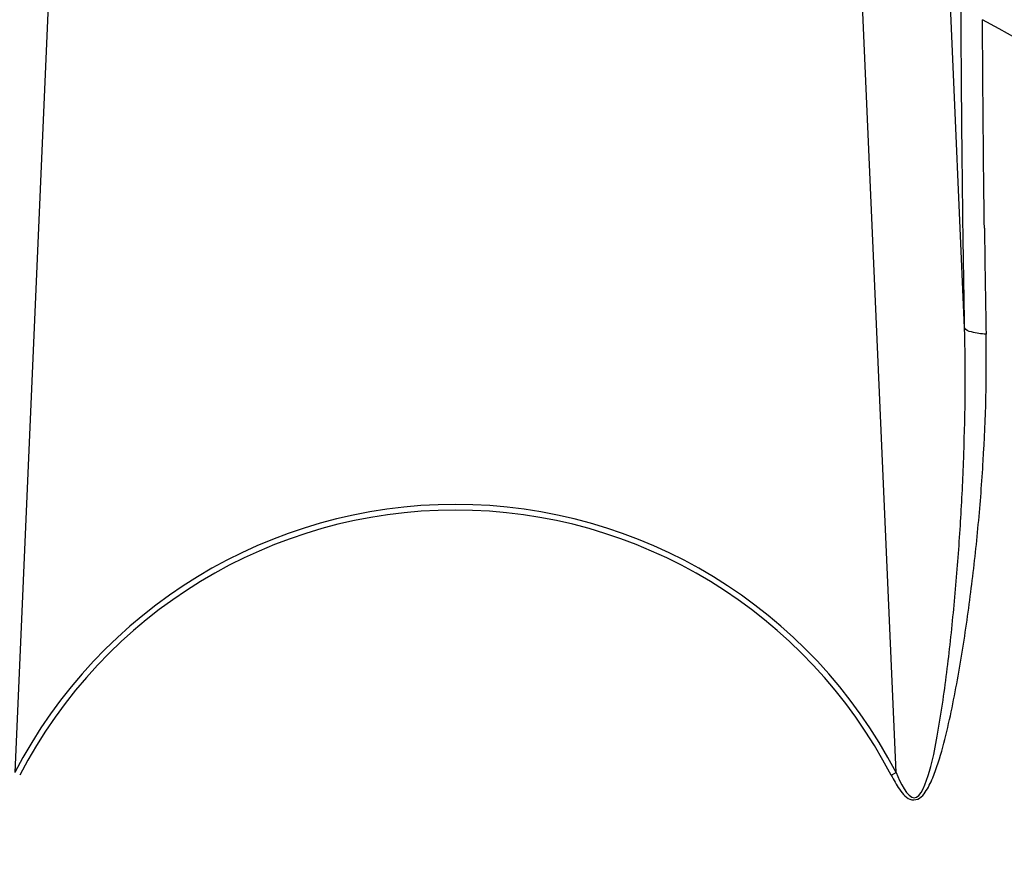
# Model space of a CAD drawing. Header units: millimetres. Extents: x 0 to 297, y 0 to 210.
# Tile 23 of 31: x 232 to 248, y 162 to 175. Entities that reach past the tile are written whole.
import ezdxf

# ---------------------------------------------------------------- set-up
doc = ezdxf.new("R2010")
doc.units = ezdxf.units.MM
doc.header["$LTSCALE"] = 16.335
doc.layers.get('0').update_dxf_attribs({"linetype": 'CONTINUOUS'})
doc.layers.add('08_SURFACES', color=7, linetype='CONTINUOUS')
doc.layers.add('AXES_REF', color=7, linetype='CONTINUOUS')

msp = doc.modelspace()

# ---------------------------------------------------------------- linework, layer by layer
at = {"color": 9, "linetype": 'Continuous'}
for p, q in [((232.922, 177.602), (232.281, 162.92)), ((246.4, 162.92), (245.759, 177.602)), ((247.499, 170.048), (247.183, 177.297)), ((247.786, 174.879), (247.786, 174.984)), ((246.321, 162.879), (246.4, 162.92))]:
    msp.add_line(p, q, dxfattribs=at)
at = {"color": 7, "linetype": 'Continuous'}
for radius in [20.675, 20.454]:
    msp.add_circle((239.341, 159.269), radius, dxfattribs=at)
at = {"color": 9, "linetype": 'Continuous'}
msp.add_circle((239.341, 159.269), 20.558, dxfattribs=at)
at = {"color": 7, "linetype": 'Continuous'}
msp.add_arc((239.341, 159.269), 20.33, 262.157, 262.0955, dxfattribs=at)
at = {"color": 9, "linetype": 'Continuous'}
for centre, radius, start, end in [((239.341, 159.269), 20.223, 113.5873, 261.134), ((239.341, 159.269), 20.223, 278.866, 66.4127), ((614.483, 176.66), 366.702, 180.78374, 181.04915), ((239.341, 159.269), 7.948, 27.3483, 152.6517), ((239.341, 159.269), 7.858, 27.3483, 152.6517)]:
    msp.add_arc(centre, radius, start, end, dxfattribs=at)
for points, knots in [([(247.499, 170.048), (247.491, 170.481), (247.463, 172.18), (247.447, 173.878), (247.442, 175.144)], [0, 0, 0, 0, 0.254874, 1, 1, 1, 1]), ([(247.815, 171.644), (247.811, 171.918), (247.798, 172.996), (247.789, 174.074), (247.786, 174.879)], [0, 0, 0, 0, 0.253414, 1, 1, 1, 1]), ([(246.4, 162.92), (246.462, 162.766), (246.71, 162.27), (246.97, 163.004), (247.047, 163.43), (247.138, 163.955), (247.206, 164.459), (247.287, 165.138), (247.368, 165.986), (247.442, 167.004), (247.506, 168.357), (247.516, 169.373), (247.499, 170.048)], [0, 0, 0, 0, 0.061351, 0.122198, 0.185294, 0.248396, 0.311458, 0.374463, 0.500262, 0.625746, 0.750881, 1, 1, 1, 1]), ([(247.842, 169.946), (247.763, 169.949), (247.653, 169.963), (247.513, 170.008), (247.499, 170.048)], [0, 0, 0, 0, 0.649616, 1, 1, 1, 1]), ([(246.321, 162.879), (246.361, 162.801), (246.445, 162.659), (246.599, 162.46), (246.788, 162.499), (246.897, 162.639), (247.029, 162.91), (247.153, 163.327), (247.273, 163.831), (247.374, 164.34), (247.491, 165.02), (247.611, 165.871), (247.723, 166.893), (247.828, 168.25), (247.855, 169.269), (247.842, 169.946)], [0, 0, 0, 0, 0.031934, 0.063322, 0.078857, 0.094559, 0.125988, 0.189078, 0.252196, 0.315247, 0.3782, 0.503746, 0.62875, 0.753155, 1, 1, 1, 1])]:
    msp.add_open_spline(points, degree=3, knots=knots, dxfattribs=at)
at = {"layer": '08_SURFACES', "color": 9, "linetype": 'Continuous'}
msp.add_arc((239.341, 159.269), 17.841, 0.2839, 61.7481, dxfattribs=at)
at = {"layer": 'AXES_REF', "color": 7, "linetype": 'Continuous'}
msp.add_arc((239.341, 159.269), 20.984, 108.9261, 71.0739, dxfattribs=at)
at = {"layer": 'AXES_REF', "color": 9, "linetype": 'Continuous'}
msp.add_arc((239.341, 159.269), 20.735, 109.1628, 70.8372, dxfattribs=at)

doc.saveas('drawing.dxf')
